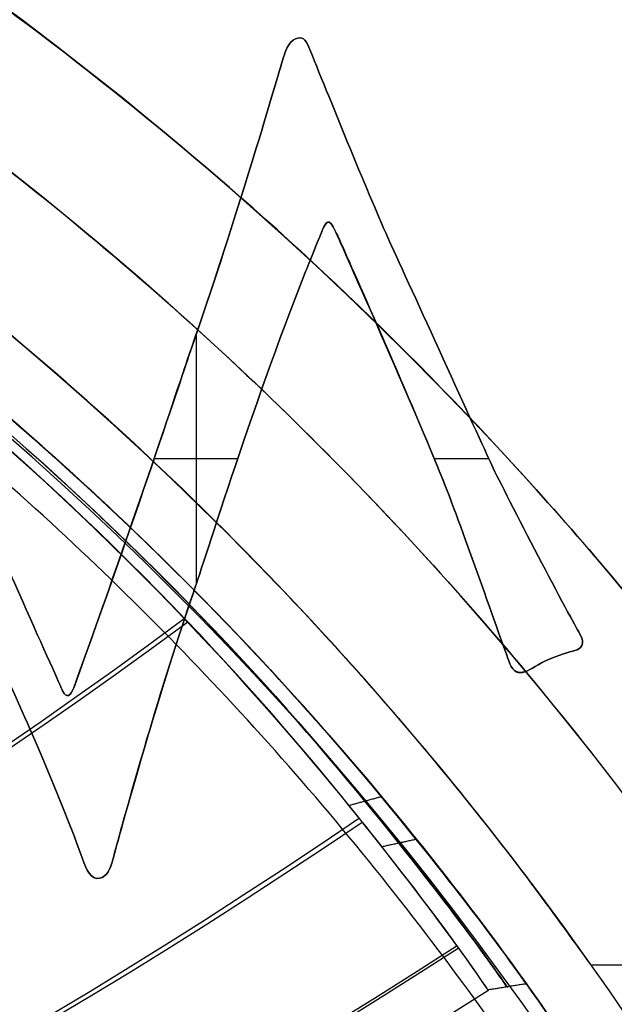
# Model space of a CAD drawing. Header units: millimetres. Extents: x -70 to 70, y -74 to 66.
# Tile 35 of 66: x -5.63 to -3.29, y 3.35 to 7.22. Entities that reach past the tile are written whole.
import ezdxf

# ---------------------------------------------------------------- set-up
doc = ezdxf.new("R2010")
doc.units = ezdxf.units.MM
doc.header["$MEASUREMENT"] = 0
doc.layers.add('Predefinito', color=7, linetype='Continuous', true_color=0x000000)

msp = doc.modelspace()

# ---------------------------------------------------------------- linework, layer by layer
at = {"layer": 'Predefinito', "color": 9, "true_color": 0xc4c4c4}
for p, q in [((-4.9349, 5.9791, 1.95), (-4.9349, 4.9948, 1.95)), ((-4.7713, 5.4909, 1.95), (-5.1002, 5.4909, 1.95)), ((-3.7832, 5.4909, 1.95), (-3.9979, 5.4909, 1.95)), ((-3.3824, 3.5004, 91.6), (-2.1792, 3.5004, 91.6))]:
    msp.add_line(p, q, dxfattribs=at)
for centre, radius, start, end in [((0, -4, 2), 70, 90, 180), ((0, -4, 4), 70, 90, 180), ((0, -4, 3), 70, 90, 270), ((0, -4), 65, 90, 180), ((0, -4, 2), 65, 90, 180), ((0, -4, 1), 65, 90, 270), ((0, -4, 2), 25, 90, 180), ((0, -4), 25, 90, 180), ((0, -4, 1), 25, 90, 270), ((-14, -4, 215.5), 14, 360, 90), ((-14, -4, 455.5), 14, 360, 90), ((-14, -4, 6), 14, 270, 90), ((-14, -4, 335.5), 14, 270, 90), ((-14, -4, 110.75), 14, 270, 90), ((-14, -4, 5.5), 13.5, 0, 90), ((-14, -4, 5.5), 13.5, 270, 90), ((-14, -4, 215), 13, 0, 90), ((-14, -4, 6), 13, 0, 90), ((-14, -4, 110.5), 13, 270, 90), ((-14, -4, 6), 13, 270, 90), ((-14, -4, 215.5), 12.75, 360, 90), ((-14, -4, 4.2), 12.75, 360, 90), ((-14, -4, 215), 12.75, 270, 90), ((-14, -4, 5.5697), 12.75, 270, 90), ((-14, -4, 4.0586), 12.6914, 270, 90)]:
    msp.add_arc(centre, radius, start, end, dxfattribs=at)
for points, knots in [([(-2.1792, 3.5004, 91.6), (-2.1792, 3.5004, 92.6858), (-2.2368, 3.5924, 93.47), (-2.3427, 3.7539, 94.6034), (-2.4003, 3.8403, 95.0311), (-2.574, 4.094, 96.1543), (-2.6946, 4.2604, 96.6914), (-3.0581, 4.7432, 98.11), (-3.3042, 5.0412, 98.7575), (-4.0439, 5.8714, 100.421), (-4.5401, 6.3431, 101.1187), (-6.0299, 7.5791, 102.8353), (-7.0256, 8.1898, 103.4497), (-9.0174, 9.1302, 104.3747), (-10.0139, 9.4623, 104.656), (-12.0067, 9.9006, 105.0231), (-13.0032, 10, 105.1), (-14, 10, 105.1)], [-1, -1, -1, -1, -0.984383, -0.984383, -0.968766, -0.968766, -0.937532, -0.937532, -0.875063, -0.875063, -0.75006, -0.75006, -0.500056, -0.500056, -0.25004, -0.25004, 0, 0, 0, 0]), ([(-14, 10, 78.1), (-13.0032, 10, 78.1), (-12.0068, 9.9005, 78.1769), (-10.014, 9.4622, 78.544), (-9.0175, 9.1303, 78.8253), (-7.0257, 8.1898, 79.7503), (-6.0299, 7.5791, 80.3647), (-4.5401, 6.3432, 82.0812), (-4.044, 5.8714, 82.779), (-3.3043, 5.0412, 84.4424), (-3.0581, 4.7431, 85.0901), (-2.6946, 4.2604, 86.5084), (-2.574, 4.0941, 87.0454), (-2.4003, 3.8403, 88.1689), (-2.3427, 3.7539, 88.5964), (-2.2368, 3.5924, 89.7299), (-2.1792, 3.5004, 90.5157), (-2.1792, 3.5004, 91.6)], [-1, -1, -1, -1, -0.749969, -0.749969, -0.499945, -0.499945, -0.249942, -0.249942, -0.124937, -0.124937, -0.062469, -0.062469, -0.031234, -0.031234, -0.015617, -0.015617, 0, 0, 0, 0]), ([(-3.3824, 3.5004, 91.6), (-3.3824, 3.5004, 92.5755), (-3.4341, 3.5747, 93.282), (-3.5294, 3.7058, 94.3057), (-3.581, 3.7754, 94.6897), (-3.7369, 3.9828, 95.7129), (-3.845, 4.1186, 96.2019), (-4.1714, 4.5159, 97.5053), (-4.3923, 4.7634, 98.108), (-5.0566, 5.4573, 99.6658), (-5.5022, 5.857, 100.3334), (-6.8401, 6.908, 101.982), (-7.7347, 7.4332, 102.5886), (-9.524, 8.2454, 103.506), (-10.4192, 8.5324, 103.7884), (-12.2094, 8.9129, 104.1588), (-13.1046, 9, 104.2377), (-14, 9, 104.2377)], [0, 0, 0, 0, 0.015617, 0.015617, 0.031235, 0.031235, 0.062469, 0.062469, 0.124938, 0.124938, 0.249941, 0.249941, 0.499947, 0.499947, 0.749968, 0.749968, 1, 1, 1, 1]), ([(-14, 9, 78.9623), (-13.1046, 9, 78.9623), (-12.2095, 8.9127, 79.0414), (-10.4195, 8.5321, 79.412), (-9.5245, 8.2453, 79.6942), (-7.7354, 7.4344, 80.61), (-6.8409, 6.9105, 81.2146), (-5.5031, 5.8591, 82.8631), (-5.0576, 5.4588, 83.5312), (-4.3934, 4.7636, 85.0915), (-4.1725, 4.5156, 85.6953), (-3.8462, 4.1175, 87.0016), (-3.7382, 3.9818, 87.4909), (-3.5823, 3.7742, 88.5168), (-3.5307, 3.7043, 88.9031), (-3.4357, 3.573, 89.9344), (-3.3824, 3.5004, 90.6222), (-3.3824, 3.5004, 91.6)], [-1, -1, -1, -1, -0.74996, -0.74996, -0.499946, -0.499946, -0.249938, -0.249938, -0.124939, -0.124939, -0.06247, -0.06247, -0.031235, -0.031235, -0.015617, -0.015617, 0, 0, 0, 0]), ([(-13.3843, 8.6991, 79.1899), (-11.8023, 8.6277, 79.2656), (-10.2536, 8.2393, 79.6296), (-7.6138, 7.0883, 80.9587), (-6.5355, 6.3401, 81.927), (-4.9617, 4.9786, 84.319), (-4.4515, 4.3769, 85.7302), (-3.8205, 3.5813, 88.7317), (-3.6912, 3.3839, 90.3232), (-3.7322, 3.4431, 93.4909), (-3.9048, 3.6966, 95.0709), (-4.6366, 4.5907, 98.0206), (-5.2107, 5.2316, 99.392), (-6.9281, 6.6205, 101.6662), (-8.0824, 7.3489, 102.5617), (-10.8327, 8.407, 103.7357), (-12.4148, 8.7169, 104.0214), (-14, 8.7108, 104.0272)], [39.264668, 39.264668, 39.264668, 39.264668, 44.018409, 44.018409, 48.77215, 48.77215, 53.525892, 53.525892, 58.279633, 58.279633, 63.033374, 63.033374, 67.787116, 67.787116, 72.540857, 72.540857, 77.294598, 77.294598, 77.294598, 77.294598]), ([(-14, 8.6717, 103.9999), (-12.4212, 8.6796, 103.9955), (-10.8433, 8.3756, 103.7111), (-8.107, 7.3193, 102.5348), (-6.9606, 6.5925, 101.6388), (-5.2587, 5.2088, 99.3664), (-4.6955, 4.5708, 97.9966), (-3.9731, 3.6816, 95.0558), (-3.808, 3.4309, 93.481), (-3.7666, 3.3716, 90.3256), (-3.8936, 3.5692, 88.7402), (-4.5134, 4.3596, 85.7482), (-5.0145, 4.9596, 84.3396), (-6.574, 6.3157, 81.9519), (-7.6432, 7.063, 80.982), (-10.271, 8.2086, 79.6534), (-11.8148, 8.594, 79.2914), (-13.3905, 8.6633, 79.2148)], [-77.294598, -77.294598, -77.294598, -77.294598, -72.540857, -72.540857, -67.787116, -67.787116, -63.033374, -63.033374, -58.279633, -58.279633, -53.525892, -53.525892, -48.77215, -48.77215, -44.018409, -44.018409, -39.264668, -39.264668, -39.264668, -39.264668]), ([(-6.8693, 6.5695, 101.4956), (-6.5649, 6.3646, 101.2044), (-6.2842, 6.1566, 100.8905), (-5.1627, 5.2543, 99.4176), (-4.5778, 4.6106, 98.0444), (-3.8364, 3.7116, 95.0859), (-3.6564, 3.4552, 93.5008), (-3.6158, 3.3961, 90.3207), (-3.7474, 3.5933, 88.723), (-4.3895, 4.3943, 85.7119), (-4.9087, 4.9977, 84.2982), (-6.04, 5.9715, 82.591), (-6.4302, 6.2736, 82.1238), (-6.8693, 6.5695, 81.7037)], [-69.186331, -69.186331, -69.186331, -69.186331, -67.787116, -67.787116, -63.033374, -63.033374, -58.279633, -58.279633, -53.525892, -53.525892, -48.77215, -48.77215, -46.752628, -46.752628, -46.752628, -46.752628]), ([(-4.9681, 4.8476, 98.4758), (-7.9794, 2.6257, 97.8005), (-14, 0.4048, 97.1279), (-20.0179, 2.6287, 97.811), (-23.0259, 4.8515, 98.4913)], [0.159184, 0.159184, 0.159184, 0.159184, 11.416702, 22.671741, 22.671741, 22.671741, 22.671741]), ([(-4.9813, 4.8615, 84.6891), (-7.9868, 2.6322, 85.382), (-13.9981, 0.4019, 86.0781), (-20.0161, 2.628, 85.3946), (-23.0252, 4.855, 84.708)], [0.1577, 0.1577, 0.1577, 0.1577, 11.416702, 22.674767, 22.674767, 22.674767, 22.674767]), ([(-4.2917, 4.0776, 86.8424), (-7.5267, 1.8746, 87.3325), (-13.9972, -0.3298, 87.8289), (-20.4752, 1.8668, 87.3582), (-23.7145, 4.0649, 86.8811)], [0.16403, 0.16403, 0.16403, 0.16403, 11.416702, 22.666102, 22.666102, 22.666102, 22.666102]), ([(-4.2818, 4.0601, 96.3026), (-7.5219, 1.8657, 95.8383), (-14.0012, -0.3274, 95.3785), (-20.4751, 1.8706, 95.8561), (-23.7115, 4.0674, 96.3291)], [0.167516, 0.167516, 0.167516, 0.167516, 11.416702, 22.665434, 22.665434, 22.665434, 22.665434]), ([(-3.9045, 3.5642, 93.9709), (-7.27, 1.3931, 93.7507), (-14.0009, -0.7776, 93.5362), (-20.7303, 1.3959, 93.7737), (-24.0948, 3.5689, 94.0054)], [0.174616, 0.174616, 0.174616, 0.174616, 11.416702, 22.660606, 22.660606, 22.660606, 22.660606]), ([(-3.9076, 3.5749, 89.1593), (-7.2711, 1.3982, 89.4128), (-13.9981, -0.7791, 89.6737), (-20.7283, 1.3937, 89.4432), (-24.0934, 3.5671, 89.2051)], [0.171006, 0.171006, 0.171006, 0.171006, 11.416702, 22.658712, 22.658712, 22.658712, 22.658712]), ([(-3.787, 3.398, 91.5549), (-7.1913, 1.2327, 91.5757), (-14, -0.9326, 91.6058), (-20.8085, 1.2326, 91.6127), (-24.2128, 3.3978, 91.6103)], [0.175616, 0.175616, 0.175616, 0.175616, 11.416702, 22.657601, 22.657601, 22.657601, 22.657601])]:
    msp.add_open_spline(points, degree=3, knots=knots, dxfattribs=at)
for points, weights in [([(-14, 9.5, 215.5), (-0.5, 9.5, 215.5), (-0.5, -4, 215.5)], [1, 0.707106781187, 1]), ([(-1.4501, -4, 4), (-1.4501, 8.5499, 4), (-14, 8.5499, 4)], [1, 0.707106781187, 1]), ([(-1.25, -4, 214.5), (-1.25, 2.7785, 214.5), (-6.8693, 6.5695, 214.5)], [0.861459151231, 0.819527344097, 1]), ([(-1.25, -4, 6.9123), (-1.25, 2.7785, 6.9123), (-6.8693, 6.5695, 6.9123)], [0.861459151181, 0.819527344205, 1])]:
    msp.add_rational_spline(points, weights, degree=2, dxfattribs=at)
msp.add_rational_spline([(-6.8693, 6.5695, 109.25), (-17.4388, 13.7003, 109.25), (-24.5695, 3.1307, 109.25), (-31.7003, -7.4388, 109.25), (-21.1307, -14.5695, 109.25), (-10.5612, -21.7003, 109.25), (-3.4305, -11.1307, 109.25), (3.7003, -0.5612, 109.25), (-6.8693, 6.5695, 109.25)], [1, 0.707106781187, 1, 0.707106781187, 1, 0.707106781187, 1, 0.707106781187, 1], degree=2, knots=[0, 0, 0, 20.027653, 20.027653, 40.055306, 40.055306, 60.082959, 60.082959, 80.110613, 80.110613, 80.110613], dxfattribs=at)
for points, degree in [([(-4.5346, 7.145, 2), (-4.5606, 7.1437, 2), (-4.5841, 7.0986, 2), (-4.589, 7.0769, 2)], 3), ([(-4.589, 7.0769, 1.95), (-4.5841, 7.0986, 1.95), (-4.5606, 7.1437, 1.95), (-4.5346, 7.145, 1.95)], 3), ([(-4.589, 7.0769, 1.975), (-4.5841, 7.0986, 1.975), (-4.5606, 7.1437, 1.975), (-4.5346, 7.145, 1.975)], 3), ([(-4.5346, 7.145, 1.95), (-4.5085, 7.147, 1.95), (-4.5033, 7.1397, 1.95), (-4.4853, 7.0938, 1.95)], 3), ([(-4.4853, 7.0938, 2), (-4.5033, 7.1397, 2), (-4.5085, 7.147, 2), (-4.5346, 7.145, 2)], 3), ([(-4.5346, 7.145, 1.975), (-4.5085, 7.147, 1.975), (-4.5033, 7.1397, 1.975), (-4.4853, 7.0938, 1.975)], 3), ([(-4.5346, 7.145, 2), (-4.5346, 7.145, 1.975), (-4.5346, 7.145, 1.95)], 2), ([(-4.5346, 7.145, 1.95), (-4.5346, 7.145, 1.975), (-4.5346, 7.145, 2)], 2), ([(-4.5346, 7.145, 1.95), (-4.5346, 7.145, 1.975), (-4.5346, 7.145, 2)], 2), ([(-4.4853, 7.0938, 2), (-4.4853, 7.0938, 1.975), (-4.4853, 7.0938, 1.95)], 2), ([(-4.4853, 7.0938, 1.95), (-4.4034, 6.8929, 1.95), (-4.2513, 6.5155, 1.95), (-4.1734, 6.3447, 1.95)], 3), ([(-4.1734, 6.3447, 2), (-4.2513, 6.5155, 2), (-4.4034, 6.8929, 2), (-4.4853, 7.0938, 2)], 3), ([(-4.4853, 7.0938, 1.975), (-4.4034, 6.8929, 1.975), (-4.2513, 6.5155, 1.975), (-4.1734, 6.3447, 1.975)], 3), ([(-4.4853, 7.0938, 1.95), (-4.4853, 7.0938, 1.975), (-4.4853, 7.0938, 2)], 2), ([(-4.9548, 5.9221, 1.975), (-4.778, 6.4248, 1.975), (-4.5938, 7.0556, 1.975), (-4.589, 7.0769, 1.975)], 3), ([(-4.589, 7.0769, 2), (-4.5896, 7.0743, 2), (-4.5932, 7.0628, 2), (-4.5993, 7.0436, 2)], 3), ([(-4.5993, 7.0436, 1.95), (-4.5932, 7.0628, 1.95), (-4.5896, 7.0743, 1.95), (-4.589, 7.0769, 1.95)], 3), ([(-4.589, 7.0769, 2), (-4.589, 7.0769, 1.975), (-4.589, 7.0769, 1.95)], 2), ([(-4.589, 7.0769, 1.95), (-4.589, 7.0769, 1.975), (-4.589, 7.0769, 2)], 2), ([(-4.589, 7.0769, 1.95), (-4.589, 7.0769, 1.975), (-4.589, 7.0769, 2)], 2), ([(-4.5993, 7.0436, 2), (-4.6394, 6.9041, 2), (-4.7999, 6.3637, 2), (-4.9548, 5.9221, 2)], 3), ([(-4.9548, 5.9221, 1.95), (-4.7999, 6.3637, 1.95), (-4.6394, 6.9041, 1.95), (-4.5993, 7.0436, 1.95)], 3), ([(-4.4359, 6.3937, 2), (-4.4254, 6.417, 2), (-4.4135, 6.4473, 2), (-4.3852, 6.3822, 2)], 3), ([(-4.3852, 6.3822, 1.95), (-4.4135, 6.4473, 1.95), (-4.4254, 6.417, 1.95), (-4.4359, 6.3937, 1.95)], 3), ([(-4.3852, 6.3822, 1.975), (-4.4135, 6.4473, 1.975), (-4.4254, 6.417, 1.975), (-4.4359, 6.3937, 1.975)], 3), ([(-4.4359, 6.3937, 1.95), (-4.4464, 6.3696, 1.95), (-4.4942, 6.2516, 1.95), (-4.5056, 6.2231, 1.95)], 3), ([(-4.5056, 6.2231, 2), (-4.4942, 6.2516, 2), (-4.4464, 6.3696, 2), (-4.4359, 6.3937, 2)], 3), ([(-4.4359, 6.3937, 1.975), (-4.4464, 6.3696, 1.975), (-4.4942, 6.2516, 1.975), (-4.5056, 6.2231, 1.975)], 3), ([(-4.4359, 6.3937, 2), (-4.4359, 6.3937, 1.975), (-4.4359, 6.3937, 1.95)], 2), ([(-4.3852, 6.3822, 2), (-4.3819, 6.375, 2), (-4.3754, 6.3612, 2), (-4.3663, 6.3418, 2)], 3), ([(-4.3852, 6.3822, 2), (-4.3852, 6.3822, 1.975), (-4.3852, 6.3822, 1.95)], 2), ([(-4.3663, 6.3418, 1.95), (-4.3754, 6.3612, 1.95), (-4.3819, 6.375, 1.95), (-4.3852, 6.3822, 1.95)], 3), ([(-3.9532, 5.3813, 1.975), (-4.0805, 5.7004, 1.975), (-4.3568, 6.317, 1.975), (-4.3852, 6.3822, 1.975)], 3), ([(-4.3663, 6.3418, 2), (-4.2967, 6.1845, 2), (-4.0661, 5.6652, 2), (-3.9532, 5.3813, 2)], 3), ([(-3.9532, 5.3813, 1.95), (-4.0661, 5.6652, 1.95), (-4.2967, 6.1845, 1.95), (-4.3663, 6.3418, 1.95)], 3), ([(-4.1734, 6.3447, 2), (-4.1734, 6.3447, 1.975), (-4.1734, 6.3447, 1.95)], 2), ([(-4.1734, 6.3447, 1.95), (-4.0956, 6.1743, 1.95), (-3.8247, 5.5801, 1.95), (-3.7715, 5.4654, 1.95)], 3), ([(-3.7715, 5.4654, 2), (-3.8247, 5.5801, 2), (-4.0956, 6.1743, 2), (-4.1734, 6.3447, 2)], 3), ([(-4.1734, 6.3447, 1.975), (-4.0956, 6.1743, 1.975), (-3.8247, 5.5801, 1.975), (-3.7715, 5.4654, 1.975)], 3), ([(-4.1734, 6.3447, 1.95), (-4.1734, 6.3447, 1.975), (-4.1734, 6.3447, 2)], 2), ([(-4.5056, 6.2231, 1.95), (-4.7182, 5.6857, 1.95), (-4.9197, 5.036, 1.95), (-4.9449, 4.965, 1.95)], 3), ([(-4.9449, 4.965, 2), (-4.9197, 5.036, 2), (-4.7182, 5.6857, 2), (-4.5056, 6.2231, 2)], 3), ([(-4.5056, 6.2231, 1.975), (-4.7182, 5.6857, 1.975), (-4.9197, 5.036, 1.975), (-4.9449, 4.965, 1.975)], 3), ([(-4.5056, 6.2231, 2), (-4.5056, 6.2231, 1.975), (-4.5056, 6.2231, 1.95)], 2), ([(-4.5056, 6.2231, 1.95), (-4.5056, 6.2231, 1.975), (-4.5056, 6.2231, 2)], 2), ([(-5.4162, 4.5902, 1.975), (-5.1685, 5.2746, 1.975), (-4.9685, 5.8829, 1.975), (-4.9548, 5.9221, 1.975)], 3), ([(-4.9572, 5.914, 2), (-4.9851, 5.8314, 2), (-5.1788, 5.2457, 2), (-5.4162, 4.5902, 2)], 3), ([(-5.4162, 4.5902, 1.95), (-5.1788, 5.2457, 1.95), (-4.9851, 5.8314, 1.95), (-4.9572, 5.914, 1.95)], 3), ([(-4.9548, 5.9221, 2), (-4.9553, 5.9204, 2), (-4.9561, 5.9177, 2), (-4.9572, 5.914, 2)], 3), ([(-4.9572, 5.914, 1.95), (-4.9561, 5.9177, 1.95), (-4.9553, 5.9204, 1.95), (-4.9548, 5.9221, 1.95)], 3), ([(-4.9548, 5.9221, 2), (-4.9548, 5.9221, 1.975), (-4.9548, 5.9221, 1.95)], 2), ([(-4.9548, 5.9221, 1.95), (-4.9548, 5.9221, 1.975), (-4.9548, 5.9221, 2)], 2), ([(-5.46, 4.5778, 2), (-5.4737, 4.6098, 2), (-5.7349, 5.1843, 2), (-5.8599, 5.4929, 2)], 3), ([(-5.8599, 5.4929, 1.95), (-5.7349, 5.1843, 1.95), (-5.4737, 4.6098, 1.95), (-5.46, 4.5778, 1.95)], 3), ([(-5.8599, 5.4929, 1.975), (-5.7349, 5.1843, 1.975), (-5.4737, 4.6098, 1.975), (-5.46, 4.5778, 1.975)], 3), ([(-3.7715, 5.4654, 1.95), (-3.7715, 5.4654, 1.975), (-3.7715, 5.4654, 2)], 2), ([(-3.7715, 5.4654, 1.95), (-3.7182, 5.3508, 1.95), (-3.4529, 4.8462, 1.95), (-3.4263, 4.804, 1.95)], 3), ([(-3.4263, 4.804, 2), (-3.4529, 4.8462, 2), (-3.7182, 5.3508, 2), (-3.7715, 5.4654, 2)], 3), ([(-3.7715, 5.4654, 1.95), (-3.7715, 5.4654, 1.975), (-3.7715, 5.4654, 2)], 2), ([(-3.7715, 5.4654, 1.975), (-3.7182, 5.3508, 1.975), (-3.4529, 4.8462, 1.975), (-3.4263, 4.804, 1.975)], 3), ([(-3.7715, 5.4654, 1.95), (-3.7715, 5.4654, 1.975), (-3.7715, 5.4654, 2)], 2), ([(-6.0415, 5.4136, 2), (-6.009, 5.3401, 2), (-5.8355, 4.9905, 2), (-5.629, 4.518, 2)], 3), ([(-5.629, 4.518, 1.95), (-5.8355, 4.9905, 1.95), (-6.009, 5.3401, 1.95), (-6.0415, 5.4136, 1.95)], 3), ([(-3.9532, 5.3813, 2), (-3.9023, 5.2542, 2), (-3.7131, 4.7164, 2), (-3.7002, 4.684, 2)], 3), ([(-3.9532, 5.3813, 2), (-3.9532, 5.3813, 1.975), (-3.9532, 5.3813, 1.95)], 2), ([(-3.7002, 4.684, 1.95), (-3.7131, 4.7164, 1.95), (-3.9023, 5.2542, 1.95), (-3.9532, 5.3813, 1.95)], 3), ([(-3.7002, 4.684, 1.975), (-3.7131, 4.7164, 1.975), (-3.9023, 5.2542, 1.975), (-3.9532, 5.3813, 1.975)], 3), ([(-3.9532, 5.3813, 1.95), (-3.9532, 5.3813, 1.975), (-3.9532, 5.3813, 2)], 2), ([(-4.9449, 4.965, 1.975), (-5.0869, 4.5629, 1.975), (-5.253, 3.9489, 1.975), (-5.2629, 3.9129, 1.975)], 3), ([(-5.2511, 3.9578, 2), (-5.2087, 4.112, 2), (-5.0678, 4.6176, 2), (-4.9449, 4.965, 2)], 3), ([(-4.9449, 4.965, 1.95), (-5.0678, 4.6176, 1.95), (-5.2087, 4.112, 1.95), (-5.2511, 3.9578, 1.95)], 3), ([(-4.9449, 4.965, 2), (-4.9449, 4.965, 1.975), (-4.9449, 4.965, 1.95)], 2), ([(-4.9449, 4.965, 1.95), (-4.9449, 4.965, 1.975), (-4.9449, 4.965, 2)], 2), ([(-3.4263, 4.804, 1.95), (-3.4001, 4.7619, 1.95), (-3.4224, 4.7405, 1.95), (-3.4444, 4.7361, 1.95)], 3), ([(-3.4444, 4.7361, 2), (-3.4224, 4.7405, 2), (-3.4001, 4.7619, 2), (-3.4263, 4.804, 2)], 3), ([(-3.4263, 4.804, 1.975), (-3.4001, 4.7619, 1.975), (-3.4224, 4.7405, 1.975), (-3.4444, 4.7361, 1.975)], 3), ([(-3.4263, 4.804, 2), (-3.4263, 4.804, 1.975), (-3.4263, 4.804, 1.95)], 2), ([(-3.4263, 4.804, 1.95), (-3.4263, 4.804, 1.975), (-3.4263, 4.804, 2)], 2), ([(-3.4444, 4.7361, 1.95), (-3.4657, 4.731, 1.95), (-3.5081, 4.7188, 1.95), (-3.5484, 4.7014, 1.95)], 3), ([(-3.5484, 4.7014, 2), (-3.5081, 4.7188, 2), (-3.4657, 4.731, 2), (-3.4444, 4.7361, 2)], 3), ([(-3.4444, 4.7361, 1.975), (-3.4657, 4.731, 1.975), (-3.5081, 4.7188, 1.975), (-3.5484, 4.7014, 1.975)], 3), ([(-3.4444, 4.7361, 2), (-3.4444, 4.7361, 1.975), (-3.4444, 4.7361, 1.95)], 2), ([(-3.4444, 4.7361, 1.95), (-3.4444, 4.7361, 1.975), (-3.4444, 4.7361, 2)], 2), ([(-3.7002, 4.684, 2), (-3.6881, 4.6514, 2), (-3.6437, 4.6382, 2), (-3.5883, 4.684, 2), (-3.5484, 4.7014, 2)], 3), ([(-3.5484, 4.7014, 1.95), (-3.5883, 4.684, 1.95), (-3.6437, 4.6382, 1.95), (-3.6881, 4.6514, 1.95), (-3.7002, 4.684, 1.95)], 3), ([(-3.5484, 4.7014, 1.975), (-3.5885, 4.6838, 1.975), (-3.6437, 4.6382, 1.975), (-3.6879, 4.6516, 1.975), (-3.7002, 4.684, 1.975)], 3), ([(-3.5484, 4.7014, 2), (-3.5484, 4.7014, 1.975), (-3.5484, 4.7014, 1.95)], 2), ([(-3.7002, 4.684, 2), (-3.7002, 4.684, 1.975), (-3.7002, 4.684, 1.95)], 2), ([(-3.7002, 4.684, 1.95), (-3.7002, 4.684, 1.975), (-3.7002, 4.684, 2)], 2), ([(-3.641, 4.6529, 1.95), (-3.641, 4.6529, 1.975), (-3.641, 4.6529, 2)], 2), ([(-5.46, 4.5778, 1.95), (-5.446, 4.5457, 1.95), (-5.4281, 4.5573, 1.95), (-5.4162, 4.5902, 1.95)], 3), ([(-5.4162, 4.5902, 2), (-5.4281, 4.5573, 2), (-5.446, 4.5457, 2), (-5.46, 4.5778, 2)], 3), ([(-5.46, 4.5778, 1.975), (-5.446, 4.5457, 1.975), (-5.4281, 4.5573, 1.975), (-5.4162, 4.5902, 1.975)], 3), ([(-5.46, 4.5778, 2), (-5.46, 4.5778, 1.975), (-5.46, 4.5778, 1.95)], 2), ([(-5.46, 4.5778, 1.95), (-5.46, 4.5778, 1.975), (-5.46, 4.5778, 2)], 2), ([(-5.4162, 4.5902, 2), (-5.4162, 4.5902, 1.975), (-5.4162, 4.5902, 1.95)], 2), ([(-5.4162, 4.5902, 1.95), (-5.4162, 4.5902, 1.975), (-5.4162, 4.5902, 2)], 2), ([(-5.629, 4.518, 2), (-5.629, 4.518, 1.975), (-5.629, 4.518, 1.95)], 2), ([(-5.629, 4.518, 2), (-5.6205, 4.4988, 2), (-5.4676, 4.1599, 2), (-5.3834, 3.9207, 2)], 3), ([(-5.3834, 3.9207, 1.95), (-5.4676, 4.1599, 1.95), (-5.6205, 4.4988, 1.95), (-5.629, 4.518, 1.95)], 3), ([(-5.3834, 3.9207, 1.975), (-5.4676, 4.1599, 1.975), (-5.6205, 4.4988, 1.975), (-5.629, 4.518, 1.975)], 3), ([(-5.629, 4.518, 1.95), (-5.629, 4.518, 1.975), (-5.629, 4.518, 2)], 2), ([(-4.2071, 4.1611, 96.5653), (-4.2707, 4.1437, 96.5457), (-4.3343, 4.1262, 96.5262)], 2), ([(-4.0686, 3.9938, 87.2177), (-4.136, 3.9791, 87.2309), (-4.2035, 3.9644, 87.2442)], 2), ([(-5.2511, 3.9578, 1.95), (-5.2575, 3.9334, 1.95), (-5.2616, 3.9178, 1.95), (-5.2629, 3.9129, 1.95)], 3), ([(-5.2629, 3.9129, 2), (-5.2616, 3.9178, 2), (-5.2575, 3.9334, 2), (-5.2511, 3.9578, 2)], 3), ([(-5.3834, 3.9207, 2), (-5.3834, 3.9207, 1.975), (-5.3834, 3.9207, 1.95)], 2), ([(-5.3156, 3.8407, 1.95), (-5.3473, 3.8349, 1.95), (-5.3667, 3.8723, 1.95), (-5.3834, 3.9207, 1.95)], 3), ([(-5.3834, 3.9207, 2), (-5.3667, 3.8723, 2), (-5.3473, 3.8349, 2), (-5.3156, 3.8407, 2)], 3), ([(-5.3834, 3.9207, 1.95), (-5.3834, 3.9207, 1.975), (-5.3834, 3.9207, 2)], 2), ([(-5.3156, 3.8407, 1.975), (-5.3473, 3.8349, 1.975), (-5.3667, 3.8723, 1.975), (-5.3834, 3.9207, 1.975)], 3), ([(-5.3156, 3.8407, 2), (-5.2831, 3.8473, 2), (-5.2723, 3.8777, 2), (-5.2629, 3.9129, 2)], 3), ([(-5.2629, 3.9129, 1.95), (-5.2723, 3.8777, 1.95), (-5.2831, 3.8473, 1.95), (-5.3156, 3.8407, 1.95)], 3), ([(-5.2629, 3.9129, 1.975), (-5.2723, 3.8777, 1.975), (-5.2831, 3.8473, 1.975), (-5.3156, 3.8407, 1.975)], 3), ([(-5.2629, 3.9129, 2), (-5.2629, 3.9129, 1.975), (-5.2629, 3.9129, 1.95)], 2), ([(-5.2629, 3.9129, 1.95), (-5.2629, 3.9129, 1.975), (-5.2629, 3.9129, 2)], 2), ([(-5.3156, 3.8407, 2), (-5.3156, 3.8407, 1.975), (-5.3156, 3.8407, 1.95)], 2), ([(-5.3156, 3.8407, 1.95), (-5.3156, 3.8407, 1.975), (-5.3156, 3.8407, 2)], 2), ([(-3.6362, 3.4257, 91.9109), (-3.7117, 3.4135, 91.9071), (-3.7873, 3.4012, 91.9033)], 2)]:
    msp.add_open_spline(points, degree=degree, dxfattribs=at)

doc.saveas('drawing.dxf')
